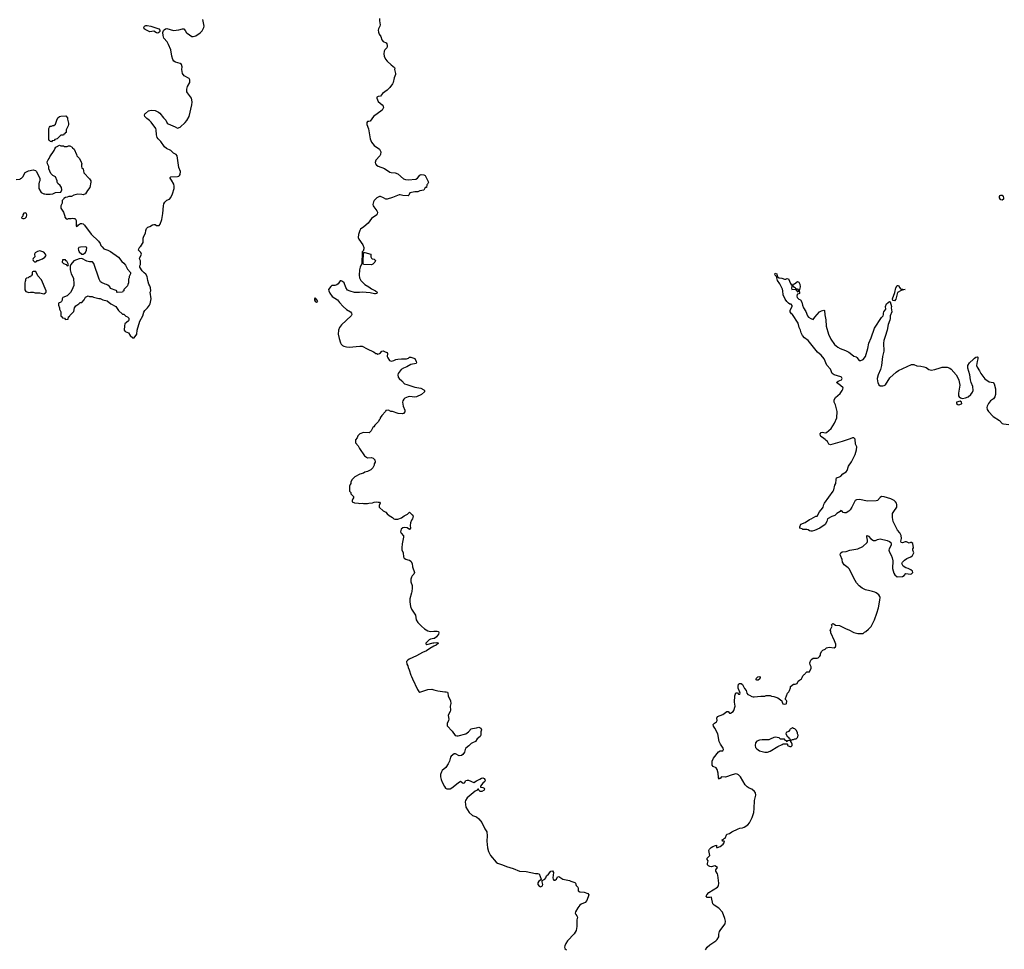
# Model space of a CAD drawing. Header units: inches. Extents: x 1889655 to 2052254, y 217972 to 431650.
# Tile 7 of 49: x 1963684 to 1978703, y 234539 to 248729. Entities that reach past the tile are written whole.
import ezdxf

# ---------------------------------------------------------------- set-up
doc = ezdxf.new("R2010")
doc.units = ezdxf.units.IN
doc.header["$MEASUREMENT"] = 0
for name, color, linetype in [('B9263', 7, 'Continuous'), ('B9264', 7, 'Continuous'), ('B9273', 7, 'Continuous'), ('B9274', 7, 'Continuous')]:
    doc.layers.add(name, color=color, linetype=linetype)

msp = doc.modelspace()

# ---------------------------------------------------------------- linework, layer by layer
at = {"layer": 'B9263', "color": 6, "elevation": 100}
for points in [[(1969664, 240000), (1969661, 239979), (1969636, 239890), (1969635, 239845), (1969643, 239770), (1969662, 239730), (1969721, 239641), (1969733, 239570), (1969759, 239530), (1969813, 239470), (1969860, 239430), (1969910, 239400), (1969948, 239392), (1970000, 239394)], [(1970000, 239283), (1969950, 239273), (1969930, 239264), (1969895, 239230), (1969881, 239210), (1969881, 239201), (1969892, 239192), (1969990, 239218), (1970000, 239219)], [(1970000, 239164), (1969939, 239130), (1969890, 239094), (1969830, 239070), (1969739, 239021), (1969627, 238970), (1969598, 238950), (1969584, 238930), (1969590, 238891), (1969605, 238865), (1969610, 238839), (1969626, 238806), (1969650, 238725), (1969663, 238703), (1969674, 238670), (1969750, 238503), (1969770, 238473), (1969790, 238466), (1969910, 238505), (1969970, 238511), (1970000, 238502)]]:
    msp.add_lwpolyline(points, dxfattribs=at)
at = {"layer": 'B9264', "color": 6, "elevation": 100}
for points in [[(1963630, 246292), (1963690, 246294), (1963695, 246305), (1963710, 246312), (1963730, 246332), (1963770, 246398), (1963817, 246423), (1963890, 246438), (1963925, 246425), (1963935, 246415), (1963991, 246311), (1963991, 246270), (1963981, 246250), (1963977, 246223), (1963978, 246150), (1964014, 246090), (1964052, 246072), (1964070, 246071), (1964090, 246065), (1964150, 246065), (1964190, 246072), (1964229, 246091), (1964310, 246094), (1964328, 246130), (1964322, 246170), (1964300, 246200), (1964268, 246230), (1964258, 246250), (1964258, 246270), (1964228, 246330), (1964189, 246349), (1964160, 246380), (1964128, 246450), (1964128, 246490), (1964108, 246528), (1964103, 246557), (1964118, 246590), (1964135, 246610), (1964145, 246635), (1964209, 246730), (1964220, 246760), (1964236, 246784), (1964246, 246790), (1964290, 246812), (1964310, 246802), (1964350, 246802), (1964370, 246794), (1964410, 246794), (1964430, 246802), (1964450, 246802), (1964484, 246784), (1964492, 246772), (1964515, 246755), (1964552, 246672), (1964554, 246650), (1964590, 246614), (1964618, 246570), (1964631, 246530), (1964625, 246515), (1964625, 246490), (1964632, 246470), (1964651, 246450), (1964662, 246390), (1964750, 246302), (1964771, 246271), (1964771, 246250), (1964754, 246170), (1964716, 246124), (1964690, 246069), (1964650, 246055), (1964630, 246062), (1964570, 246068), (1964510, 246049), (1964474, 246030), (1964432, 246028), (1964410, 246018), (1964384, 246016), (1964358, 246002), (1964354, 245990), (1964334, 245970), (1964332, 245930), (1964312, 245890), (1964312, 245850), (1964351, 245790), (1964372, 245730), (1964373, 245713), (1964394, 245690), (1964410, 245682), (1964428, 245692), (1964470, 245692), (1964490, 245702), (1964510, 245694), (1964530, 245694), (1964545, 245665), (1964546, 245586), (1964550, 245574), (1964570, 245582), (1964582, 245598), (1964610, 245618), (1964630, 245618), (1964650, 245611), (1964674, 245594), (1964774, 245454), (1964885, 245350), (1964911, 245311), (1964922, 245282), (1964940, 245260), (1964970, 245232), (1965030, 245211), (1965071, 245191), (1965190, 245105), (1965240, 245040), (1965274, 245014), (1965300, 244980), (1965330, 244922), (1965372, 244870), (1965372, 244850), (1965352, 244810), (1965352, 244790), (1965345, 244770), (1965342, 244710), (1965333, 244687), (1965330, 244666), (1965274, 244610), (1965272, 244588), (1965258, 244582), (1965252, 244568), (1965170, 244566), (1965166, 244570), (1965166, 244590), (1965156, 244596), (1965070, 244628), (1965058, 244650), (1965030, 244678), (1965010, 244688), (1964986, 244690), (1964930, 244718), (1964918, 244730), (1964895, 244770), (1964815, 245010), (1964794, 245034), (1964750, 245035), (1964710, 245044), (1964630, 245082), (1964590, 245078), (1964511, 245049), (1964462, 244990), (1964453, 244967), (1964452, 244910), (1964471, 244851), (1964504, 244784), (1964505, 244750), (1964512, 244728), (1964512, 244670), (1964480, 244600), (1964457, 244563), (1964410, 244515), (1964342, 244490), (1964331, 244470), (1964331, 244449), (1964322, 244430), (1964310, 244418), (1964278, 244402), (1964274, 244370), (1964291, 244330), (1964292, 244310), (1964312, 244270), (1964313, 244213), (1964318, 244198), (1964330, 244194), (1964338, 244178), (1964370, 244174), (1964378, 244158), (1964390, 244154), (1964422, 244158), (1964427, 244193), (1964442, 244198), (1964447, 244213), (1964510, 244274), (1964522, 244330), (1964538, 244362), (1964586, 244390), (1964607, 244413), (1964630, 244414), (1964670, 244454), (1964690, 244494), (1964728, 244512), (1964750, 244502), (1964790, 244502), (1964810, 244492), (1964831, 244491), (1964850, 244482), (1964890, 244472), (1964910, 244472), (1964950, 244452), (1965020, 244440), (1965074, 244390), (1965151, 244351), (1965192, 244292), (1965250, 244234), (1965272, 244232), (1965304, 244204), (1965330, 244194), (1965350, 244174), (1965351, 244149), (1965342, 244130), (1965312, 244108), (1965290, 244086), (1965282, 244058), (1965276, 243990), (1965292, 243970), (1965342, 243950), (1965371, 243911), (1965410, 243872), (1965430, 243871), (1965469, 243930), (1965475, 243990), (1965515, 244125), (1965562, 244210), (1965577, 244263), (1965591, 244289), (1965636, 244330), (1965663, 244370), (1965672, 244390), (1965689, 244470), (1965675, 244570), (1965682, 244590), (1965678, 244638), (1965669, 244669), (1965654, 244694), (1965637, 244750), (1965629, 244809), (1965610, 244846), (1965583, 244863), (1965550, 244898), (1965518, 244950), (1965518, 244970), (1965528, 244992), (1965529, 245031), (1965525, 245050), (1965515, 245070), (1965513, 245090), (1965534, 245126), (1965540, 245150), (1965530, 245173), (1965495, 245210), (1965500, 245230), (1965518, 245262), (1965530, 245271), (1965565, 245330), (1965570, 245350), (1965566, 245394), (1965576, 245424), (1965602, 245470), (1965606, 245510), (1965619, 245541), (1965640, 245560), (1965670, 245571), (1965710, 245598), (1965730, 245603), (1965750, 245602), (1965771, 245590), (1965790, 245586), (1965810, 245589), (1965825, 245610), (1965850, 245677), (1965870, 245771), (1965877, 245890), (1965884, 245916), (1965898, 245942), (1965926, 245974), (1965970, 245991), (1965990, 246016), (1966017, 246070), (1966039, 246150), (1966041, 246190), (1966036, 246216), (1966002, 246282), (1965977, 246310), (1965981, 246319), (1965992, 246328), (1966090, 246334), (1966110, 246339), (1966122, 246350), (1966130, 246368), (1966139, 246410), (1966113, 246473), (1966086, 246650), (1966070, 246669), (1966032, 246692), (1965989, 246730), (1965925, 246765), (1965894, 246790), (1965835, 246870), (1965795, 246910), (1965782, 246930), (1965770, 246970), (1965767, 247050), (1965761, 247070), (1965690, 247166), (1965665, 247190), (1965621, 247221), (1965593, 247250), (1965589, 247271), (1965593, 247290), (1965601, 247299), (1965650, 247337), (1965692, 247348), (1965750, 247341), (1965799, 247319), (1965822, 247302), (1965876, 247230), (1965913, 247193), (1965936, 247150), (1965950, 247140), (1966056, 247096), (1966090, 247071), (1966130, 247088), (1966210, 247159), (1966234, 247190), (1966270, 247251), (1966310, 247430), (1966313, 247470), (1966310, 247506), (1966303, 247530), (1966242, 247610), (1966235, 247630), (1966232, 247670), (1966245, 247710), (1966281, 247770), (1966278, 247810), (1966269, 247830), (1966193, 247873), (1966166, 247906), (1966158, 247970), (1966161, 248010), (1966150, 248044), (1966130, 248058), (1966061, 248081), (1966037, 248097), (1966020, 248120), (1966005, 248170), (1965989, 248270), (1965956, 248350), (1965933, 248390), (1965885, 248445), (1965872, 248490), (1965868, 248532), (1965878, 248562), (1965887, 248573), (1965910, 248591), (1965930, 248596), (1966030, 248563), (1966110, 248572), (1966170, 248589), (1966190, 248587), (1966210, 248565), (1966230, 248530), (1966241, 248521), (1966310, 248473), (1966329, 248471), (1966370, 248485), (1966438, 248530), (1966470, 248559), (1966492, 248610), (1966496, 248630), (1966478, 248730)], [(1969172, 248748), (1969171, 248710), (1969181, 248650), (1969179, 248630), (1969156, 248590), (1969153, 248570), (1969159, 248541), (1969168, 248510), (1969191, 248470), (1969210, 248422), (1969230, 248398), (1969275, 248375), (1969283, 248363), (1969290, 248334), (1969288, 248310), (1969282, 248298), (1969254, 248270), (1969242, 248250), (1969237, 248210), (1969246, 248170), (1969265, 248125), (1969290, 248095), (1969350, 248038), (1969400, 248000), (1969406, 247990), (1969399, 247970), (1969419, 247910), (1969417, 247890), (1969398, 247842), (1969383, 247770), (1969372, 247748), (1969330, 247692), (1969290, 247652), (1969220, 247600), (1969190, 247564), (1969150, 247558), (1969132, 247548), (1969131, 247530), (1969150, 247478), (1969211, 247430), (1969226, 247410), (1969231, 247390), (1969223, 247370), (1969211, 247350), (1969082, 247250), (1969030, 247181), (1969010, 247174), (1968987, 247173), (1968980, 247160), (1968981, 247130), (1969004, 247064), (1969032, 246912), (1969050, 246858), (1969090, 246811), (1969170, 246751), (1969191, 246710), (1969187, 246670), (1969177, 246650), (1969116, 246584), (1969106, 246550), (1969111, 246530), (1969126, 246510), (1969150, 246491), (1969250, 246458), (1969330, 246401), (1969350, 246395), (1969410, 246392), (1969450, 246377), (1969540, 246300), (1969570, 246288), (1969610, 246284), (1969725, 246295), (1969750, 246310), (1969790, 246358), (1969810, 246367), (1969850, 246363), (1969871, 246350), (1969922, 246250), (1969904, 246216), (1969893, 246207), (1969890, 246166), (1969870, 246166), (1969851, 246129), (1969790, 246115), (1969758, 246102), (1969710, 246100), (1969636, 246084), (1969619, 246050), (1969610, 246042), (1969530, 246046), (1969490, 246058), (1969470, 246058), (1969370, 246014), (1969290, 245987), (1969270, 245987), (1969231, 246011), (1969190, 246030), (1969170, 246030), (1969133, 246010), (1969089, 245970), (1969079, 245950), (1969073, 245910), (1969075, 245890), (1969086, 245870), (1969133, 245810), (1969141, 245790), (1969138, 245762), (1969131, 245750), (1969050, 245692), (1968998, 245622), (1968935, 245565), (1968885, 245530), (1968871, 245510), (1968851, 245450), (1968846, 245406), (1968857, 245377), (1968919, 245290), (1968931, 245250), (1968931, 245229), (1968922, 245198), (1968910, 245186), (1968907, 245173), (1968905, 245010), (1968876, 244950), (1968867, 244910), (1968863, 244830), (1968866, 244790), (1968887, 244747), (1968947, 244687), (1969011, 244650), (1969050, 244619), (1969113, 244590), (1969135, 244570), (1969131, 244550), (1969110, 244542), (1969097, 244543), (1969030, 244562), (1968970, 244564), (1968910, 244572), (1968867, 244567), (1968790, 244567), (1968723, 244583), (1968683, 244603), (1968661, 244641), (1968632, 244710), (1968610, 244732), (1968590, 244741), (1968570, 244741), (1968542, 244698), (1968520, 244680), (1968490, 244672), (1968443, 244670), (1968430, 244658), (1968397, 244610), (1968399, 244590), (1968414, 244554), (1968450, 244505), (1968530, 244451), (1968561, 244410), (1968619, 244350), (1968670, 244307), (1968730, 244271), (1968747, 244250), (1968750, 244230), (1968741, 244210), (1968591, 244070), (1968563, 244030), (1968548, 243992), (1968544, 243930), (1968555, 243865), (1968576, 243796), (1968590, 243774), (1968610, 243756), (1968630, 243748), (1968670, 243734), (1968708, 243728), (1968870, 243746), (1968910, 243745), (1968983, 243703), (1969080, 243660), (1969104, 243644), (1969110, 243634), (1969130, 243632), (1969145, 243625), (1969170, 243632), (1969190, 243645), (1969210, 243671), (1969230, 243677), (1969258, 243658), (1969288, 243648), (1969294, 243634), (1969292, 243590), (1969299, 243570), (1969327, 243527), (1969350, 243519), (1969390, 243526), (1969420, 243540), (1969450, 243547), (1969510, 243554), (1969586, 243554), (1969615, 243565), (1969630, 243576), (1969650, 243579), (1969710, 243556), (1969734, 243510), (1969735, 243490), (1969730, 243482), (1969650, 243465), (1969590, 243430), (1969537, 243410), (1969504, 243390), (1969459, 243330), (1969451, 243310), (1969456, 243270), (1969471, 243250), (1969514, 243214), (1969553, 243173), (1969590, 243163), (1969710, 243118), (1969803, 243103), (1969850, 243078), (1969858, 243070), (1969858, 243050), (1969811, 243010), (1969735, 242970), (1969710, 242966), (1969630, 242977), (1969608, 242972), (1969561, 242950), (1969544, 242936), (1969527, 242910), (1969523, 242890), (1969536, 242830), (1969560, 242770), (1969558, 242742), (1969540, 242720), (1969525, 242715), (1969457, 242717), (1969370, 242749), (1969346, 242750), (1969310, 242768), (1969270, 242766), (1969262, 242750), (1969210, 242688), (1969185, 242650), (1969182, 242638), (1969170, 242626), (1969154, 242590), (1969100, 242540), (1969084, 242516), (1969070, 242506), (1969045, 242455), (1969016, 242424), (1968927, 242427), (1968870, 242408), (1968842, 242378), (1968830, 242346), (1968804, 242316), (1968805, 242270), (1968845, 242225), (1968866, 242186), (1968946, 242070), (1968990, 242043), (1969050, 242044), (1969076, 242036), (1969101, 242010), (1969105, 241975), (1969092, 241950), (1969091, 241929), (1969072, 241890), (1969040, 241860), (1968990, 241835), (1968950, 241822), (1968930, 241809), (1968874, 241790), (1968794, 241750), (1968750, 241706), (1968734, 241670), (1968734, 241650), (1968724, 241636), (1968714, 241610), (1968714, 241530), (1968734, 241510), (1968734, 241490), (1968774, 241450), (1968774, 241430), (1968764, 241416), (1968754, 241390), (1968754, 241370), (1968792, 241352), (1968850, 241351), (1968870, 241346), (1968910, 241351), (1968930, 241346), (1968990, 241346), (1969010, 241351), (1969068, 241352), (1969090, 241362), (1969130, 241371), (1969150, 241362), (1969170, 241362), (1969182, 241350), (1969165, 241315), (1969165, 241290), (1969170, 241282), (1969230, 241232), (1969270, 241211), (1969288, 241188), (1969321, 241161), (1969370, 241131), (1969390, 241111), (1969406, 241106), (1969450, 241106), (1969510, 241124), (1969550, 241156), (1969598, 241182), (1969630, 241211), (1969673, 241173), (1969685, 241150), (1969675, 241110), (1969659, 241090), (1969643, 241050), (1969639, 241010), (1969643, 240970), (1969634, 240950), (1969630, 240946), (1969592, 240972), (1969550, 240977), (1969530, 240973), (1969504, 240950), (1969492, 240910), (1969502, 240890), (1969537, 240850), (1969541, 240830), (1969519, 240730), (1969511, 240670), (1969515, 240635), (1969536, 240590), (1969538, 240530), (1969551, 240510), (1969574, 240494), (1969603, 240483), (1969630, 240481), (1969650, 240466), (1969669, 240430), (1969678, 240378), (1969705, 240290), (1969696, 240264), (1969670, 240238), (1969659, 240219), (1969650, 240190), (1969652, 240150), (1969670, 240090), (1969672, 240052), (1969664, 240000)]]:
    msp.add_lwpolyline(points, dxfattribs=at)
for points in [[(1965790, 248524), (1965770, 248528), (1965730, 248552), (1965670, 248544), (1965599, 248579), (1965584, 248590), (1965576, 248610), (1965590, 248632), (1965610, 248640), (1965630, 248640), (1965683, 248630), (1965804, 248590), (1965822, 248570), (1965821, 248550), (1965808, 248532)], [(1964170, 246866), (1964148, 246868), (1964142, 246882), (1964128, 246890), (1964129, 247070), (1964138, 247090), (1964150, 247102), (1964170, 247102), (1964190, 247112), (1964207, 247113), (1964230, 247134), (1964250, 247194), (1964268, 247230), (1964290, 247252), (1964310, 247258), (1964390, 247262), (1964411, 247230), (1964411, 247210), (1964431, 247150), (1964431, 247129), (1964425, 247110), (1964392, 247050), (1964392, 247008), (1964378, 247002), (1964373, 246987), (1964358, 246982), (1964353, 246967), (1964310, 246966), (1964254, 246910), (1964218, 246902), (1964210, 246886), (1964178, 246882)], [(1963770, 245782), (1963745, 245775), (1963732, 245750), (1963732, 245728), (1963714, 245710), (1963718, 245698), (1963733, 245693), (1963750, 245692), (1963770, 245698), (1963790, 245722), (1963794, 245750), (1963788, 245770)], [(1963990, 245202), (1963954, 245190), (1963922, 245170), (1963912, 245150), (1963914, 245110), (1963890, 245086), (1963882, 245070), (1963890, 245054), (1963910, 245034), (1963930, 245034), (1963942, 245038), (1963950, 245054), (1963970, 245054), (1963990, 245062), (1964030, 245078), (1964070, 245102), (1964088, 245130), (1964078, 245150), (1964050, 245178)], [(1964690, 245262), (1964610, 245257), (1964586, 245250), (1964576, 245230), (1964579, 245210), (1964590, 245185), (1964630, 245151), (1964650, 245151), (1964670, 245161), (1964686, 245174), (1964704, 245210), (1964708, 245250)], [(1969050, 244989), (1968929, 244990), (1968922, 245010), (1968922, 245090), (1968928, 245110), (1968926, 245174), (1968947, 245173), (1969042, 245150), (1969042, 245110), (1969052, 245090), (1969061, 245081), (1969092, 245072), (1969110, 245054), (1969102, 245030), (1969070, 244998)], [(1964370, 245066), (1964338, 245062), (1964334, 245030), (1964354, 245010), (1964393, 244993), (1964410, 244974), (1964422, 244978), (1964426, 244990), (1964402, 245042), (1964387, 245047), (1964382, 245062)], [(1963930, 244886), (1963890, 244886), (1963878, 244882), (1963874, 244870), (1963874, 244830), (1963858, 244822), (1963850, 244806), (1963830, 244806), (1963813, 244787), (1963790, 244786), (1963774, 244770), (1963774, 244750), (1963765, 244735), (1963762, 244710), (1963764, 244604), (1963778, 244578), (1963825, 244565), (1963850, 244572), (1963890, 244572), (1963920, 244560), (1963990, 244558), (1964050, 244545), (1964080, 244560), (1964088, 244570), (1964088, 244590), (1964017, 244757), (1963960, 244820)], [(1968190, 244484), (1968182, 244470), (1968183, 244450), (1968190, 244433), (1968210, 244419), (1968230, 244427), (1968224, 244450)]]:
    msp.add_lwpolyline(points, close=True, dxfattribs=at)
at = {"layer": 'B9273', "color": 6, "elevation": 100}
for points in [[(1974144, 234530), (1974170, 234570), (1974209, 234610), (1974305, 234670), (1974323, 234690), (1974349, 234730), (1974349, 234770), (1974361, 234810), (1974378, 234842), (1974445, 234930), (1974449, 234970), (1974441, 235010), (1974406, 235106), (1974350, 235169), (1974275, 235215), (1974255, 235235), (1974235, 235330), (1974230, 235333), (1974212, 235328), (1974170, 235329), (1974157, 235350), (1974168, 235372), (1974196, 235404), (1974329, 235490), (1974342, 235510), (1974349, 235550), (1974335, 235670), (1974329, 235690), (1974302, 235730), (1974302, 235750), (1974329, 235790), (1974290, 235812), (1974230, 235800), (1974210, 235803), (1974192, 235812), (1974178, 235830), (1974177, 235850), (1974186, 235890), (1974173, 235910), (1974173, 235930), (1974209, 235971), (1974197, 236050), (1974206, 236070), (1974230, 236093), (1974255, 236110), (1974298, 236122), (1974311, 236131), (1974314, 236094), (1974330, 236092), (1974370, 236111), (1974415, 236145), (1974435, 236175), (1974428, 236188), (1974406, 236190), (1974402, 236210), (1974420, 236220), (1974429, 236230), (1974445, 236235), (1974470, 236298), (1974510, 236307), (1974546, 236334), (1974644, 236376), (1974670, 236391), (1974710, 236396), (1974734, 236406), (1974790, 236441), (1974819, 236470), (1974859, 236550), (1974881, 236630), (1974889, 236690), (1974893, 236810), (1974913, 236890), (1974909, 236929), (1974895, 236950), (1974850, 236984), (1974810, 237001), (1974781, 237021), (1974752, 237052), (1974713, 237110), (1974681, 237170), (1974650, 237204), (1974630, 237214), (1974610, 237219), (1974550, 237204), (1974450, 237169), (1974390, 237173), (1974370, 237149), (1974355, 237145), (1974350, 237138), (1974344, 237164), (1974340, 237230), (1974324, 237284), (1974307, 237307), (1974263, 237330), (1974249, 237350), (1974246, 237370), (1974249, 237410), (1974265, 237455), (1974344, 237556), (1974370, 237567), (1974412, 237568), (1974419, 237590), (1974414, 237610), (1974374, 237670), (1974354, 237710), (1974335, 237830), (1974290, 237914), (1974266, 237946), (1974262, 237970), (1974281, 237990), (1974312, 238010), (1974321, 238030), (1974316, 238070), (1974328, 238092), (1974410, 238122), (1974470, 238171), (1974490, 238167), (1974510, 238145), (1974526, 238146), (1974565, 238170), (1974577, 238183), (1974598, 238250), (1974586, 238314), (1974595, 238410), (1974603, 238437), (1974610, 238452), (1974632, 238452), (1974650, 238434), (1974670, 238434), (1974673, 238447), (1974670, 238466), (1974646, 238526), (1974644, 238550), (1974651, 238589), (1974664, 238596), (1974690, 238595), (1974710, 238583), (1974742, 238522), (1974765, 238490), (1974776, 238450), (1974790, 238431), (1974819, 238419), (1974850, 238398), (1974870, 238391), (1974890, 238391), (1974990, 238405), (1975050, 238405), (1975070, 238411), (1975131, 238411), (1975150, 238402), (1975190, 238398), (1975250, 238376), (1975311, 238331), (1975315, 238310), (1975326, 238286), (1975350, 238279), (1975376, 238284), (1975381, 238290), (1975385, 238325), (1975379, 238339), (1975368, 238350), (1975368, 238370), (1975394, 238450), (1975419, 238470), (1975429, 238490), (1975442, 238530), (1975442, 238550), (1975490, 238585), (1975515, 238585), (1975542, 238598), (1975558, 238630), (1975578, 238650), (1975609, 238670), (1975622, 238690), (1975630, 238714), (1975650, 238734), (1975662, 238738), (1975666, 238750), (1975690, 238774), (1975730, 238774), (1975755, 238830), (1975755, 238850), (1975743, 238883), (1975739, 238910), (1975750, 238954), (1975766, 238970), (1975790, 238982), (1975850, 238982), (1975866, 238990), (1975890, 239014), (1975898, 239030), (1975898, 239050), (1975916, 239084), (1975936, 239104), (1975970, 239122), (1975990, 239142), (1976030, 239152), (1976110, 239142), (1976130, 239154), (1976135, 239170), (1976135, 239195), (1976115, 239250), (1976055, 239370), (1976055, 239395), (1976049, 239410), (1976078, 239470), (1976069, 239491), (1976088, 239512), (1976110, 239502), (1976130, 239485), (1976190, 239482), (1976291, 239431), (1976330, 239418), (1976410, 239376), (1976470, 239358), (1976550, 239362), (1976570, 239382), (1976590, 239392), (1976630, 239425), (1976670, 239465), (1976695, 239505), (1976725, 239570), (1976761, 239670), (1976783, 239750), (1976806, 239870), (1976808, 239910), (1976804, 239924), (1976789, 239950), (1976750, 239979), (1976730, 239989), (1976694, 240000)], [(1970000, 239394), (1970050, 239396), (1970071, 239390), (1970076, 239370), (1970071, 239350), (1970041, 239310), (1970010, 239285), (1970000, 239283)], [(1970000, 239219), (1970045, 239225), (1970071, 239210), (1970036, 239184), (1970000, 239164)], [(1970000, 238502), (1970063, 238483), (1970170, 238468), (1970190, 238470), (1970210, 238465), (1970216, 238450), (1970219, 238410), (1970255, 238330), (1970263, 238290), (1970250, 238250), (1970257, 238190), (1970253, 238170), (1970230, 238134), (1970222, 238110), (1970228, 238050), (1970225, 238030), (1970207, 237987), (1970207, 237950), (1970280, 237870), (1970325, 237805), (1970350, 237797), (1970370, 237798), (1970490, 237830), (1970530, 237859), (1970570, 237904), (1970591, 237911), (1970650, 237918), (1970690, 237931), (1970716, 237916), (1970727, 237890), (1970720, 237860), (1970716, 237810), (1970708, 237790), (1970664, 237750), (1970635, 237710), (1970590, 237693), (1970570, 237681), (1970535, 237645), (1970491, 237610), (1970477, 237590), (1970467, 237550), (1970446, 237514), (1970422, 237498), (1970390, 237494), (1970330, 237525), (1970310, 237521), (1970268, 237490), (1970257, 237470), (1970241, 237410), (1970221, 237370), (1970183, 237317), (1970130, 237269), (1970116, 237250), (1970101, 237210), (1970101, 237170), (1970111, 237130), (1970126, 237090), (1970162, 237022), (1970181, 237001), (1970202, 236990), (1970250, 236990), (1970278, 237002), (1970370, 237082), (1970410, 237106), (1970450, 237076), (1970470, 237083), (1970490, 237115), (1970510, 237122), (1970530, 237122), (1970610, 237085), (1970650, 237110), (1970705, 237135), (1970730, 237154), (1970750, 237155), (1970770, 237145), (1970781, 237130), (1970785, 237110), (1970780, 237100), (1970747, 237073), (1970712, 237030), (1970714, 237014), (1970750, 237011), (1970770, 236998), (1970773, 236990), (1970767, 236970), (1970731, 236950), (1970710, 236950), (1970686, 236970), (1970682, 236982), (1970670, 236986), (1970662, 236970), (1970630, 236954), (1970510, 236853), (1970483, 236810), (1970479, 236790), (1970491, 236710), (1970541, 236630), (1970590, 236583), (1970650, 236559), (1970690, 236531), (1970734, 236474), (1970779, 236379), (1970810, 236330), (1970813, 236273), (1970808, 236190), (1970819, 236090), (1970834, 236030), (1970867, 235970), (1970950, 235871), (1970973, 235853), (1971050, 235831), (1971110, 235802), (1971210, 235773), (1971310, 235734), (1971410, 235725), (1971550, 235697), (1971590, 235698), (1971610, 235692), (1971638, 235610), (1971627, 235593), (1971601, 235579), (1971586, 235554), (1971587, 235530), (1971610, 235501), (1971630, 235495), (1971659, 235510), (1971662, 235530), (1971652, 235568), (1971653, 235587), (1971663, 235597), (1971693, 235610), (1971709, 235630), (1971721, 235659), (1971750, 235684), (1971786, 235734), (1971810, 235739), (1971826, 235710), (1971819, 235630), (1971820, 235610), (1971830, 235597), (1971850, 235596), (1971859, 235601), (1971870, 235610), (1971890, 235646), (1971910, 235651), (1971971, 235611), (1972070, 235591), (1972090, 235578), (1972150, 235561), (1972161, 235550), (1972174, 235514), (1972198, 235490), (1972205, 235470), (1972202, 235430), (1972230, 235418), (1972294, 235410), (1972351, 235390), (1972365, 235370), (1972337, 235283), (1972308, 235252), (1972250, 235229), (1972230, 235214), (1972196, 235170), (1972163, 235110), (1972156, 235090), (1972165, 235070), (1972185, 235050), (1972191, 235030), (1972181, 234990), (1972181, 234890), (1972170, 234826), (1972143, 234777), (1972042, 234670), (1972016, 234630), (1971998, 234590), (1971996, 234570), (1972001, 234550), (1972025, 234530)]]:
    msp.add_lwpolyline(points, dxfattribs=at)
for points in [[(1974950, 238649), (1974928, 238650), (1974915, 238670), (1974944, 238696), (1974970, 238702), (1974978, 238690), (1974976, 238670)], [(1975470, 237918), (1975438, 237902), (1975434, 237890), (1975410, 237866), (1975374, 237850), (1975372, 237830), (1975390, 237794), (1975414, 237770), (1975418, 237758), (1975434, 237750), (1975438, 237738), (1975450, 237734), (1975470, 237742), (1975490, 237742), (1975510, 237752), (1975530, 237754), (1975548, 237772), (1975556, 237784), (1975558, 237810), (1975548, 237828), (1975548, 237850), (1975530, 237886), (1975510, 237906), (1975488, 237908)], [(1975210, 237775), (1975188, 237772), (1975134, 237746), (1975110, 237739), (1975010, 237739), (1974970, 237733), (1974930, 237714), (1974908, 237692), (1974903, 237650), (1974910, 237622), (1974930, 237598), (1974970, 237571), (1975051, 237551), (1975090, 237551), (1975130, 237563), (1975250, 237634), (1975316, 237664), (1975330, 237674), (1975390, 237674), (1975394, 237670), (1975394, 237650), (1975430, 237634), (1975450, 237634), (1975466, 237650), (1975466, 237670), (1975456, 237696), (1975442, 237722), (1975430, 237726), (1975398, 237722), (1975390, 237706), (1975382, 237722), (1975367, 237727), (1975350, 237746), (1975290, 237746), (1975267, 237767)]]:
    msp.add_lwpolyline(points, close=True, dxfattribs=at)
at = {"layer": 'B9274', "color": 6, "elevation": 100}
for points in [[(1978670, 245975), (1978650, 245978), (1978643, 245983), (1978629, 246010), (1978629, 246031), (1978636, 246044), (1978648, 246052), (1978671, 246050), (1978685, 246030), (1978691, 246010), (1978690, 245988)], [(1975470, 244668), (1975463, 244657), (1975459, 244630), (1975462, 244610), (1975514, 244614), (1975514, 244610), (1975527, 244607), (1975550, 244576), (1975569, 244590), (1975562, 244610), (1975550, 244617), (1975536, 244616), (1975522, 244622), (1975522, 244630), (1975503, 244643), (1975490, 244662)], [(1977030, 244439), (1977005, 244445), (1976999, 244470), (1977035, 244565), (1977050, 244635), (1977070, 244671), (1977090, 244671), (1977110, 244635), (1977122, 244622), (1977191, 244610), (1977130, 244597), (1977075, 244565), (1977050, 244464)], [(1978030, 242904), (1977972, 242890), (1977974, 242870), (1977993, 242853), (1978010, 242852), (1978050, 242865), (1978055, 242870), (1978052, 242892)]]:
    msp.add_lwpolyline(points, close=True, dxfattribs=at)
msp.add_lwpolyline([(1976694, 240000), (1976650, 240013), (1976586, 240026), (1976533, 240053), (1976487, 240087), (1976450, 240135), (1976410, 240202), (1976341, 240341), (1976323, 240363), (1976262, 240410), (1976235, 240450), (1976228, 240490), (1976204, 240550), (1976201, 240570), (1976210, 240590), (1976230, 240604), (1976292, 240612), (1976349, 240631), (1976470, 240654), (1976544, 240690), (1976609, 240750), (1976617, 240763), (1976617, 240783), (1976606, 240834), (1976605, 240850), (1976610, 240858), (1976630, 240846), (1976667, 240807), (1976710, 240780), (1976741, 240779), (1976770, 240796), (1976810, 240803), (1976917, 240777), (1976950, 240765), (1976971, 240751), (1976978, 240730), (1976978, 240710), (1976946, 240654), (1976942, 240630), (1976950, 240602), (1976977, 240557), (1976995, 240515), (1977001, 240470), (1976999, 240350), (1977006, 240314), (1977019, 240279), (1977033, 240253), (1977070, 240227), (1977150, 240231), (1977175, 240245), (1977203, 240277), (1977272, 240268), (1977290, 240271), (1977309, 240290), (1977302, 240310), (1977275, 240330), (1977238, 240350), (1977201, 240361), (1977162, 240390), (1977142, 240430), (1977148, 240450), (1977180, 240480), (1977216, 240504), (1977275, 240530), (1977302, 240550), (1977322, 240590), (1977309, 240630), (1977309, 240651), (1977318, 240670), (1977310, 240735), (1977290, 240748), (1977273, 240747), (1977250, 240738), (1977210, 240759), (1977190, 240759), (1977150, 240746), (1977129, 240750), (1977125, 240770), (1977133, 240810), (1977130, 240858), (1977110, 240898), (1977075, 240935), (1977009, 241069), (1976999, 241130), (1976999, 241190), (1977017, 241223), (1977064, 241290), (1977065, 241330), (1977057, 241350), (1977045, 241370), (1977022, 241390), (1976970, 241414), (1976870, 241446), (1976830, 241449), (1976810, 241435), (1976771, 241390), (1976750, 241385), (1976610, 241379), (1976497, 241403), (1976450, 241402), (1976430, 241389), (1976422, 241378), (1976379, 241290), (1976350, 241247), (1976330, 241227), (1976290, 241204), (1976264, 241204), (1976247, 241207), (1976229, 241229), (1976210, 241237), (1976198, 241222), (1976150, 241190), (1976118, 241162), (1976070, 241147), (1976008, 241112), (1975997, 241070), (1975970, 241025), (1975891, 240970), (1975810, 240930), (1975770, 240921), (1975750, 240921), (1975730, 240929), (1975710, 240944), (1975690, 240949), (1975630, 240946), (1975618, 240958), (1975586, 240970), (1975582, 240990), (1975598, 241030), (1975665, 241056), (1975730, 241099), (1975758, 241110), (1975829, 241151), (1975850, 241151), (1975884, 241216), (1975930, 241271), (1975940, 241290), (1975950, 241330), (1975962, 241350), (1976094, 241530), (1976105, 241555), (1976118, 241622), (1976133, 241650), (1976138, 241710), (1976146, 241734), (1976157, 241743), (1976190, 241751), (1976210, 241762), (1976241, 241799), (1976292, 241830), (1976307, 241850), (1976326, 241914), (1976370, 241981), (1976430, 242091), (1976450, 242162), (1976453, 242210), (1976435, 242250), (1976430, 242326), (1976410, 242348), (1976387, 242347), (1976351, 242329), (1976230, 242289), (1976050, 242238), (1976029, 242249), (1976004, 242290), (1975984, 242304), (1975970, 242323), (1975930, 242353), (1975905, 242365), (1975898, 242378), (1975894, 242410), (1975908, 242430), (1975929, 242431), (1975970, 242422), (1975990, 242426), (1976061, 242490), (1976113, 242570), (1976149, 242650), (1976153, 242750), (1976129, 242850), (1976109, 242890), (1976109, 242929), (1976130, 242962), (1976197, 243023), (1976231, 243069), (1976241, 243090), (1976246, 243110), (1976206, 243146), (1976146, 243190), (1976167, 243213), (1976222, 243230), (1976229, 243250), (1976219, 243270), (1976210, 243277), (1976110, 243306), (1976079, 243330), (1976050, 243395), (1975996, 243456), (1975954, 243550), (1975910, 243609), (1975856, 243656), (1975712, 243830), (1975655, 243875), (1975627, 243907), (1975604, 243950), (1975593, 243990), (1975575, 244030), (1975558, 244098), (1975470, 244229), (1975458, 244238), (1975435, 244270), (1975435, 244290), (1975445, 244315), (1975468, 244350), (1975467, 244367), (1975450, 244386), (1975430, 244388), (1975410, 244402), (1975386, 244426), (1975361, 244461), (1975328, 244530), (1975326, 244590), (1975318, 244618), (1975279, 244699), (1975243, 244750), (1975227, 244807), (1975206, 244830), (1975204, 244850), (1975210, 244862), (1975231, 244851), (1975237, 244817), (1975245, 244805), (1975270, 244791), (1975310, 244785), (1975350, 244768), (1975370, 244767), (1975390, 244776), (1975413, 244773), (1975440, 244700), (1975450, 244685), (1975470, 244672), (1975489, 244691), (1975503, 244697), (1975550, 244734), (1975570, 244722), (1975584, 244690), (1975588, 244650), (1975572, 244590), (1975581, 244570), (1975581, 244550), (1975570, 244543), (1975550, 244539), (1975546, 244534), (1975540, 244510), (1975545, 244490), (1975570, 244464), (1975593, 244453), (1975615, 244416), (1975623, 244370), (1975638, 244330), (1975675, 244275), (1975701, 244210), (1975719, 244190), (1975750, 244168), (1975790, 244152), (1975815, 244190), (1975882, 244270), (1975913, 244287), (1975950, 244296), (1975962, 244290), (1975965, 244225), (1975981, 244150), (1975988, 244050), (1976023, 243930), (1976056, 243850), (1976114, 243770), (1976166, 243730), (1976201, 243710), (1976280, 243680), (1976333, 243653), (1976380, 243620), (1976410, 243592), (1976443, 243583), (1976455, 243575), (1976490, 243529), (1976514, 243526), (1976550, 243542), (1976584, 243590), (1976622, 243710), (1976636, 243790), (1976670, 243871), (1976721, 244019), (1976830, 244182), (1976855, 244210), (1976863, 244230), (1976862, 244250), (1976868, 244270), (1976894, 244310), (1976889, 244350), (1976907, 244390), (1976930, 244414), (1976950, 244427), (1976961, 244421), (1976982, 244350), (1976978, 244330), (1976987, 244270), (1976960, 244210), (1976964, 244170), (1976959, 244141), (1976930, 244075), (1976919, 243990), (1976885, 243895), (1976868, 243830), (1976862, 243790), (1976867, 243670), (1976845, 243590), (1976831, 243451), (1976813, 243387), (1976779, 243310), (1976765, 243250), (1976767, 243210), (1976773, 243190), (1976790, 243156), (1976810, 243139), (1976850, 243139), (1976870, 243144), (1976890, 243156), (1976959, 243261), (1977052, 243348), (1977087, 243373), (1977290, 243467), (1977324, 243464), (1977370, 243447), (1977430, 243441), (1977474, 243430), (1977510, 243418), (1977552, 243390), (1977590, 243379), (1977646, 243390), (1977723, 243417), (1977756, 243424), (1977830, 243425), (1977870, 243411), (1977894, 243394), (1977967, 243307), (1977991, 243270), (1978008, 243228), (1978023, 243150), (1978007, 243030), (1978006, 242990), (1978014, 242974), (1978036, 242956), (1978067, 242947), (1978110, 242956), (1978150, 242974), (1978195, 243010), (1978218, 243042), (1978229, 243071), (1978225, 243130), (1978198, 243190), (1978187, 243230), (1978179, 243310), (1978149, 243410), (1978149, 243450), (1978170, 243491), (1978235, 243545), (1978250, 243565), (1978270, 243578), (1978290, 243582), (1978297, 243577), (1978302, 243570), (1978301, 243550), (1978287, 243510), (1978281, 243450), (1978287, 243427), (1978326, 243370), (1978347, 243330), (1978406, 243246), (1978470, 243201), (1978531, 243190), (1978547, 243170), (1978570, 243094), (1978570, 243010), (1978559, 242970), (1978537, 242943), (1978493, 242910), (1978461, 242870), (1978442, 242830), (1978438, 242810), (1978441, 242781), (1978462, 242750), (1978531, 242670), (1978630, 242611), (1978670, 242566), (1978690, 242559), (1978770, 242551)], dxfattribs=at)

doc.saveas('drawing.dxf')
